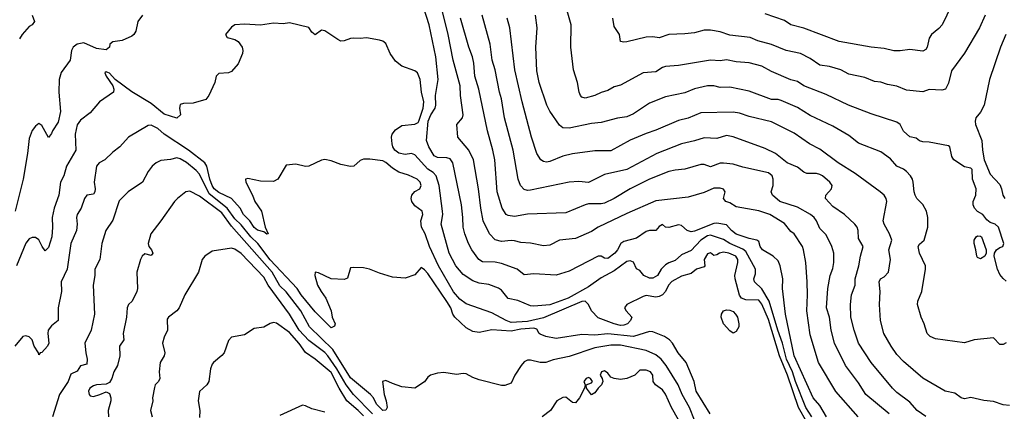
# Model space of a CAD drawing. Header units: metres. Extents: x -46681 to -43747, y -240911 to -237677.
# Tile 63 of 256: x -46213 to -46059, y -240475 to -240414. Entities that reach past the tile are written whole.
import ezdxf

# ---------------------------------------------------------------- set-up
doc = ezdxf.new("R2010")
doc.units = ezdxf.units.M
doc.layers.add('CONTOUR_INDEX', color=1, linetype='Continuous')
doc.layers.add('CONTOUR_INTER', color=3, linetype='Continuous')

msp = doc.modelspace()

# ---------------------------------------------------------------- linework, layer by layer
at = {"layer": 'CONTOUR_INDEX'}
for points, elevation in [([(-46062.39, -240413.02), (-46063.28, -240415.02), (-46065.6, -240418.94), (-46067.6, -240421.69), (-46068.1, -240423.62), (-46068.53, -240424.52), (-46069.1, -240424.71), (-46071.1, -240424.58), (-46072.1, -240424.93), (-46074.6, -240424.68), (-46076.1, -240424.06), (-46077.6, -240423.81), (-46078.6, -240423.45), (-46079.6, -240423.34), (-46081.1, -240422.73), (-46083.6, -240422.2), (-46084.84, -240421.52), (-46086.6, -240421.02), (-46088.1, -240420.81), (-46089.6, -240419.78), (-46091.1, -240419.02), (-46093.33, -240418.52), (-46095.6, -240417.58), (-46097.74, -240417.02), (-46098.96, -240416.52), (-46102.1, -240416.13), (-46103.6, -240415.63), (-46105.1, -240415.35), (-46106.1, -240415.38), (-46107.6, -240415.76), (-46109.1, -240415.95), (-46111.6, -240416.05), (-46113.1, -240416.54), (-46114.1, -240416.39), (-46115.1, -240416.46), (-46118.1, -240417.18), (-46118.6, -240417.24), (-46119.1, -240417.14), (-46119.25, -240416.02), (-46120.1, -240414.81), (-46120.3, -240413.52)], 135), ([(-46077.3, -240475.02), (-46080.96, -240472.02), (-46082.1, -240470.22), (-46084.1, -240467.52), (-46085.81, -240464.02), (-46086.33, -240462.02), (-46086.62, -240460.02), (-46087.09, -240458.52), (-46086.87, -240455.52), (-46086.51, -240453.52), (-46086.1, -240452.45), (-46085.92, -240451.52), (-46085.93, -240450.02), (-46086.21, -240449.02), (-46087.1, -240447.21), (-46088.1, -240446.19), (-46088.62, -240445.02), (-46088.98, -240444.52), (-46089.54, -240444.02), (-46091.6, -240442.89), (-46094.31, -240442.02), (-46095.44, -240441.02), (-46095.69, -240440.52), (-46095.35, -240439.52), (-46095.38, -240438.52), (-46095.5, -240438.02), (-46096.1, -240437.53), (-46100.1, -240436.66), (-46101.6, -240436.21), (-46103.1, -240436.03), (-46103.6, -240436.03), (-46105.1, -240436.64), (-46106.1, -240436.27), (-46106.6, -240436.24), (-46109.1, -240436.99), (-46110.6, -240437.12), (-46111.6, -240437.35), (-46114.6, -240438.53), (-46117.6, -240440.06), (-46120.1, -240441.55), (-46121.6, -240442.25), (-46122.1, -240442.39), (-46124.1, -240442.38), (-46124.6, -240442.51), (-46127.6, -240443.78), (-46133.6, -240444), (-46135.6, -240444.34), (-46136.6, -240444.2), (-46136.91, -240444.02), (-46137.51, -240443.02), (-46138.3, -240440.52), (-46138.68, -240435.52), (-46138.95, -240434.02), (-46139.8, -240431.02), (-46141.12, -240424.52), (-46141.79, -240422.52), (-46141.9, -240420.52), (-46142.12, -240419.52), (-46142.71, -240418.02), (-46144.01, -240413.52)], 130), ([(-46105.18, -240475.02), (-46107.35, -240471.52), (-46107.63, -240470.02), (-46108.89, -240467.02), (-46110.15, -240465.52), (-46111.03, -240464.02), (-46111.47, -240463.52), (-46112.25, -240463.02), (-46114.1, -240462.29), (-46114.6, -240462.22), (-46117.1, -240462.99), (-46121.1, -240462.57), (-46123.1, -240462.81), (-46125.1, -240462.71), (-46129.1, -240463.32), (-46130.72, -240463.02), (-46131.6, -240462.64), (-46131.78, -240462.52), (-46132.1, -240461.88), (-46132.6, -240461.7), (-46134.6, -240461.85), (-46136.1, -240462.17), (-46139.1, -240461.97), (-46141.1, -240462.4), (-46142.1, -240462.23), (-46143.1, -240461.68), (-46144.89, -240460.02), (-46145.19, -240459.52), (-46145.5, -240458.52), (-46146.1, -240457.55), (-46149.1, -240453.23), (-46149.6, -240452.63), (-46150.1, -240452.27), (-46151.1, -240453.41), (-46152.6, -240453.92), (-46154.6, -240453.75), (-46156.6, -240453.16), (-46158.14, -240452.52), (-46159.1, -240452.32), (-46160.6, -240452.26), (-46161.1, -240452.35), (-46161.6, -240453.93), (-46162.1, -240454.16), (-46164.1, -240454.01), (-46166.1, -240453.08), (-46166.6, -240452.99), (-46166.68, -240453.52), (-46166.22, -240455.02), (-46165.68, -240456.02), (-46164.94, -240457.02), (-46164.13, -240459.02), (-46163.97, -240460.02), (-46163.5, -240461.02), (-46163.6, -240461.42), (-46164.1, -240461.66), (-46166.6, -240459.16), (-46168.8, -240456.52), (-46169.42, -240455.52), (-46173.6, -240451.1), (-46175.54, -240448.52), (-46176.6, -240447.49), (-46178.1, -240445.64), (-46179.1, -240444.69), (-46180.31, -240443.02), (-46183.1, -240440.82), (-46184.6, -240437.78), (-46185.1, -240437.2), (-46186.6, -240435.94), (-46187.6, -240435.36), (-46188.1, -240435.22), (-46189.1, -240435.48), (-46190.6, -240435.64), (-46191.36, -240436.02), (-46191.94, -240436.52), (-46192.6, -240437.34), (-46193.48, -240439.02), (-46195.68, -240440.52), (-46197.1, -240441.89), (-46198.1, -240444.89), (-46199.17, -240446.52), (-46199.8, -240448.52), (-46200.12, -240451.02), (-46200.86, -240452.52), (-46200.87, -240453.52), (-46201.14, -240455.02), (-46200.95, -240459.52), (-46201.43, -240462.02), (-46202.45, -240464.02), (-46202.3, -240465.52), (-46202.05, -240466.52), (-46202.1, -240467.3), (-46203.1, -240467.58), (-46203.6, -240468.39), (-46204.6, -240468.85), (-46205.02, -240470.02), (-46206.36, -240472.02), (-46207.47, -240475.52)], 125)]:
    msp.add_lwpolyline(points, dxfattribs=dict(at, elevation=elevation))
at = {"layer": 'CONTOUR_INTER'}
for points, elevation in [([(-46087.07, -240475.52), (-46088.1, -240473.72), (-46089.15, -240472.52), (-46092.11, -240466.02), (-46093.44, -240459.52), (-46093.92, -240455.52), (-46093.87, -240454.02), (-46094.27, -240452.02), (-46094.6, -240451.23), (-46095.37, -240450.52), (-46097.03, -240449.52), (-46097.37, -240449.02), (-46097.6, -240448.25), (-46097.91, -240448.02), (-46099.1, -240447.76), (-46101.1, -240447.08), (-46101.82, -240446.52), (-46102.6, -240445.66), (-46104.1, -240445.36), (-46104.6, -240445.41), (-46107.6, -240446.64), (-46108.1, -240446.73), (-46108.76, -240446.52), (-46109.6, -240445.72), (-46110.1, -240445.64), (-46111.6, -240446.04), (-46112.1, -240446), (-46112.6, -240445.56), (-46113.1, -240445.9), (-46113.59, -240446.52), (-46114.6, -240446.51), (-46115.1, -240446.66), (-46116.6, -240447.69), (-46118.6, -240448.22), (-46119.05, -240448.52), (-46119.56, -240449.52), (-46119.98, -240450.02), (-46121.1, -240450.86), (-46121.6, -240450.82), (-46122.1, -240450.52), (-46122.6, -240450.53), (-46127.1, -240452.83), (-46129.1, -240453.49), (-46132.6, -240453.25), (-46134.1, -240453.43), (-46135.19, -240452.52), (-46137.6, -240451.67), (-46138.6, -240451.44), (-46140.6, -240451.37), (-46141.12, -240451.02), (-46142.22, -240449.52), (-46142.76, -240448.52), (-46143.34, -240447.02), (-46143.59, -240446.02), (-46143.62, -240444.52), (-46143.84, -240442.52), (-46145.17, -240436.02), (-46145.6, -240435.39), (-46146.1, -240435.24), (-46147.6, -240435.17), (-46148.1, -240434.9), (-46148.91, -240433.52), (-46149.27, -240432.52), (-46149.05, -240429.52), (-46148.62, -240428.52), (-46147.95, -240427.52), (-46147.82, -240427.02), (-46147.91, -240425.52), (-46147.46, -240423.02), (-46147.85, -240419.52), (-46148.87, -240414.52), (-46150.1, -240410.59)], 128), ([(-46082.15, -240475.52), (-46085.6, -240471.56), (-46088.3, -240467.02), (-46089.6, -240462.76), (-46090.12, -240459.02), (-46090.01, -240456.52), (-46090.08, -240454.52), (-46090.27, -240451.52), (-46090.63, -240449.52), (-46090.82, -240449.02), (-46092.09, -240447.02), (-46092.6, -240446.68), (-46093.6, -240445.45), (-46095.89, -240444.02), (-46097.6, -240443.46), (-46101.1, -240442.86), (-46102.1, -240442.2), (-46102.71, -240442.02), (-46103.11, -240441.52), (-46102.82, -240440.52), (-46103.1, -240440.11), (-46103.6, -240439.94), (-46104.6, -240439.91), (-46106.1, -240440.6), (-46108.6, -240441.31), (-46113.6, -240441.93), (-46118.1, -240443.85), (-46122.57, -240446.02), (-46123.6, -240446.65), (-46126.1, -240447.75), (-46128.6, -240448.03), (-46130.1, -240448.8), (-46131.1, -240448.91), (-46133.1, -240448.47), (-46134.6, -240448.38), (-46135.6, -240448.14), (-46136.1, -240448.08), (-46137.6, -240448.22), (-46138.6, -240447.99), (-46139.48, -240447.02), (-46140.48, -240445.02), (-46140.85, -240443.02), (-46141.19, -240440.02), (-46141.99, -240435.52), (-46142.69, -240434.02), (-46144.42, -240432.02), (-46144.58, -240430.02), (-46143.67, -240429.02), (-46143.58, -240428.52), (-46143.99, -240425.52), (-46144.06, -240424.02), (-46145.13, -240420.02), (-46145.93, -240416.02), (-46147.1, -240411.24)], 129), ([(-46067.6, -240411.52), (-46069.08, -240414.52), (-46069.6, -240415.13), (-46070.75, -240416.02), (-46071.1, -240416.59), (-46071.41, -240418.02), (-46071.6, -240418.38), (-46072.1, -240418.65), (-46074.1, -240418.35), (-46075.6, -240418.6), (-46076.6, -240418.59), (-46078.1, -240418.21), (-46080.1, -240418.01), (-46085.1, -240417.14), (-46090.6, -240415.07), (-46092.6, -240414.53), (-46093.6, -240413.87), (-46096.6, -240412.84)], 136), ([(-46193.45, -240413.02), (-46194.19, -240414.02), (-46194.51, -240415.52), (-46194.79, -240416.02), (-46195.1, -240416.28), (-46196.6, -240416.96), (-46198.1, -240417.17), (-46198.52, -240417.52), (-46198.6, -240418.03), (-46199.1, -240418.44), (-46200.6, -240418.23), (-46202.6, -240417.32), (-46203.6, -240417.56), (-46204.25, -240418.02), (-46204.51, -240418.52), (-46204.72, -240420.02), (-46206.1, -240421.96), (-46206.43, -240423.02), (-46206.5, -240425.02), (-46206.24, -240428.02), (-46206.6, -240429.69), (-46207.44, -240431.02), (-46207.6, -240431.45), (-46208.1, -240432.05), (-46209.1, -240430.18), (-46209.6, -240429.9), (-46210.1, -240430.28), (-46210.6, -240430.96), (-46211.1, -240432.21), (-46211.36, -240434.52), (-46212.05, -240438.52), (-46213.25, -240443.52)], 128), ([(-46210.64, -240413.02), (-46210.25, -240414.02), (-46210.6, -240414.52), (-46211.1, -240414.79), (-46212.18, -240416.02), (-46212.6, -240416.73)], 129), ([(-46071.6, -240475.44), (-46072.96, -240474.52), (-46074.1, -240473.23), (-46076.1, -240471.72), (-46076.82, -240471.02), (-46080.1, -240467.07), (-46082.09, -240464.02), (-46082.78, -240462.02), (-46083.29, -240460.02), (-46083.34, -240458.02), (-46083.19, -240456.52), (-46082.63, -240455.02), (-46082.62, -240454.02), (-46082.01, -240452.02), (-46081.8, -240450.52), (-46081.34, -240449.02), (-46082.1, -240447.76), (-46082.16, -240446.52), (-46082.29, -240446.02), (-46082.65, -240445.52), (-46084.29, -240444.02), (-46086.1, -240442.81), (-46087.21, -240441.52), (-46087.17, -240441.02), (-46086.3, -240440.02), (-46086.18, -240439.52), (-46086.55, -240439.02), (-46087.71, -240438.02), (-46088.1, -240437.83), (-46088.6, -240437.64), (-46090.1, -240437.64), (-46090.6, -240437.46), (-46091.6, -240436.66), (-46093.16, -240436.02), (-46095, -240434.52), (-46096.6, -240433.75), (-46101.6, -240431.95), (-46102.6, -240431.75), (-46104.1, -240432.19), (-46106.1, -240432.11), (-46107.6, -240432.6), (-46109.6, -240433.04), (-46113.46, -240434.52), (-46118.1, -240437.01), (-46121.6, -240437.8), (-46124.1, -240439.08), (-46125.6, -240438.89), (-46127.1, -240438.99), (-46133.1, -240440.27), (-46133.6, -240440.29), (-46134.1, -240440.14), (-46134.67, -240439.52), (-46135.03, -240438.52), (-46135.79, -240434.02), (-46137.13, -240429.02), (-46137.6, -240426.03), (-46137.95, -240425.02), (-46138.6, -240421.52), (-46139.07, -240420.02), (-46139.38, -240417.52), (-46140.61, -240413.02)], 131), ([(-46059.1, -240464), (-46059.6, -240464.25), (-46060.1, -240464.25), (-46061.1, -240463.21), (-46064.1, -240463.54), (-46065.6, -240463.99), (-46070.1, -240463.36), (-46070.95, -240463.02), (-46071.43, -240462.52), (-46071.89, -240461.02), (-46072.35, -240460.02), (-46072.89, -240458.02), (-46072.88, -240457.52), (-46072.26, -240456.02), (-46071.65, -240452.52), (-46071.68, -240452.02), (-46072.6, -240450.03), (-46072.8, -240449.02), (-46072.6, -240448.66), (-46071.85, -240448.02), (-46071.3, -240446.02), (-46071.32, -240444.52), (-46071.51, -240443.52), (-46072.1, -240442.5), (-46073, -240441.52), (-46073.28, -240441.02), (-46073.45, -240440.52), (-46073.56, -240439.02), (-46073.69, -240438.52), (-46074.02, -240438.02), (-46074.6, -240437.32), (-46075.1, -240436.96), (-46076.1, -240436.53), (-46077.1, -240435.37), (-46078.6, -240434.3), (-46082.1, -240432.93), (-46083.6, -240431.75), (-46086.1, -240430.3), (-46089.6, -240428.63), (-46091.6, -240427.41), (-46094.1, -240426.32), (-46094.6, -240426.17), (-46095.6, -240426.15), (-46099.1, -240424.83), (-46102.1, -240424.21), (-46103.6, -240424.29), (-46104.6, -240424.03), (-46105.6, -240424.04), (-46107.6, -240424.49), (-46109.1, -240425.13), (-46112.1, -240425.75), (-46114.6, -240426.71), (-46117.1, -240428.38), (-46118.1, -240428.82), (-46119.6, -240429.06), (-46122.1, -240429.71), (-46123.6, -240429.89), (-46127.1, -240430.61), (-46128.1, -240430.54), (-46128.6, -240430.16), (-46130.1, -240427.95), (-46130.59, -240427.02), (-46131.78, -240423.52), (-46132.1, -240421.71), (-46132.27, -240418.02), (-46132.07, -240415.02), (-46132.33, -240413.02)], 133), ([(-46059.1, -240454.38), (-46059.6, -240453.99), (-46060.1, -240453.36), (-46060.45, -240452.52), (-46060.98, -240450.52), (-46060.92, -240450.02), (-46060.6, -240449.54), (-46060.1, -240449.17), (-46059.62, -240449.02), (-46059.5, -240448.52), (-46060.32, -240446.02), (-46060.82, -240445.52), (-46061.6, -240445.3), (-46062.1, -240444.88), (-46062.77, -240444.02), (-46063.6, -240443.55), (-46064.05, -240443.02), (-46064.24, -240442.52), (-46064.25, -240442.02), (-46063.86, -240441.02), (-46063.77, -240440.02), (-46064.34, -240438.52), (-46064.42, -240437.02), (-46064.6, -240436.8), (-46065.6, -240436.64), (-46067.25, -240435.52), (-46067.59, -240435.02), (-46067.88, -240433.52), (-46068.1, -240433.33), (-46071.1, -240432.77), (-46072.1, -240432.71), (-46072.6, -240432.57), (-46073.1, -240432.17), (-46074.1, -240431.95), (-46075.1, -240431.09), (-46075.58, -240430.02), (-46076.1, -240429.68), (-46080.1, -240428.37), (-46083.64, -240427.02), (-46087.1, -240425.39), (-46090.6, -240424.01), (-46091.6, -240423.37), (-46092.6, -240423.09), (-46095.6, -240421.81), (-46097.1, -240420.95), (-46099.1, -240420.43), (-46101.1, -240420.31), (-46102.6, -240420), (-46103.6, -240420.12), (-46105.1, -240420.04), (-46110.1, -240420.88), (-46112.1, -240420.99), (-46112.6, -240421.16), (-46113.6, -240421.83), (-46115.6, -240422.02), (-46119.1, -240423.9), (-46120.1, -240424.2), (-46121.1, -240424.75), (-46122.1, -240425.04), (-46123.1, -240425.55), (-46124.6, -240425.94), (-46125.1, -240425.81), (-46125.35, -240425.52), (-46125.53, -240425.02), (-46125.82, -240423.52), (-46126.43, -240421.52), (-46126.82, -240418.02), (-46126.76, -240414.52), (-46127.51, -240412.02)], 134), ([(-46089.33, -240475.52), (-46090.27, -240474.02), (-46091.9, -240470.02), (-46092.35, -240468.52), (-46093.27, -240466.52), (-46093.93, -240464.02), (-46094.65, -240462.02), (-46095.98, -240457.52), (-46097.1, -240455.61), (-46098.27, -240454.52), (-46098.36, -240454.02), (-46098.1, -240453.24), (-46098.09, -240452.52), (-46099.6, -240449.8), (-46100.1, -240449.4), (-46102.1, -240448.53), (-46103.1, -240447.9), (-46105.1, -240447.26), (-46105.6, -240447.34), (-46106.61, -240448.02), (-46108.1, -240449.61), (-46109.6, -240450.32), (-46110.6, -240451.17), (-46111.6, -240451.53), (-46112.1, -240451.85), (-46112.76, -240452.52), (-46113.34, -240453.52), (-46114.1, -240453.95), (-46114.6, -240453.95), (-46115.48, -240453.52), (-46116.1, -240452.74), (-46116.6, -240452.48), (-46117.1, -240451.44), (-46117.6, -240451.22), (-46118.1, -240451.33), (-46120.1, -240452.81), (-46122.1, -240453.9), (-46124.1, -240455.28), (-46127.24, -240457.02), (-46130.1, -240458.1), (-46132.6, -240458.31), (-46133.1, -240458.24), (-46135.1, -240457.38), (-46136.6, -240457.08), (-46137.6, -240455.82), (-46138.1, -240455.49), (-46139.6, -240454.93), (-46141.1, -240454.7), (-46142.1, -240454.35), (-46143.6, -240453.35), (-46144.74, -240452.02), (-46145.77, -240450.02), (-46147.02, -240445.52), (-46146.77, -240444.02), (-46146.82, -240443.52), (-46147.3, -240439.52), (-46147.77, -240438.02), (-46148.25, -240437.52), (-46149.1, -240436.99), (-46151.1, -240434.77), (-46151.6, -240434.57), (-46152.6, -240434.68), (-46153.6, -240434.49), (-46154.21, -240434.02), (-46154.52, -240433.52), (-46154.64, -240433.02), (-46154.72, -240432.02), (-46154.62, -240431.52), (-46154.1, -240430.86), (-46153.1, -240430.19), (-46151.1, -240429.97), (-46150.6, -240429.72), (-46150.49, -240429.52), (-46149.82, -240427.52), (-46149.69, -240426.52), (-46150.05, -240425.02), (-46150.27, -240423.02), (-46150.67, -240422.02), (-46151.1, -240421.71), (-46153.1, -240420.94), (-46154.1, -240420.19), (-46154.93, -240419.02), (-46155.6, -240417.45), (-46156.1, -240417.1), (-46156.6, -240416.91), (-46158.6, -240416.58), (-46159.6, -240416.68), (-46160.6, -240416.59), (-46161.1, -240416.66), (-46162.1, -240417.04), (-46162.6, -240417.06), (-46163.1, -240416.84), (-46165.1, -240415.46), (-46165.6, -240415.37), (-46166.6, -240416.09), (-46167.1, -240415.7), (-46167.6, -240414.94), (-46170.6, -240414.24), (-46171.6, -240414.4), (-46173.1, -240414.28), (-46175.1, -240414.58), (-46177.6, -240414.41), (-46179.1, -240414.56), (-46179.6, -240414.92), (-46180.54, -240416.02), (-46180.28, -240416.52), (-46179.1, -240416.82), (-46178.6, -240417.13), (-46177.97, -240418.02), (-46177.86, -240418.52), (-46177.91, -240419.02), (-46178.6, -240420.62), (-46179.6, -240421.77), (-46180.1, -240422.02), (-46181.6, -240422.13), (-46182.01, -240422.52), (-46182.19, -240423.52), (-46183.17, -240425.52), (-46183.6, -240426.13), (-46185.6, -240426.71), (-46187.1, -240426.78), (-46187.6, -240426.94), (-46187.71, -240427.52), (-46187.55, -240428.52), (-46188.1, -240429.03), (-46190.1, -240428.45), (-46192.1, -240426.76), (-46195.1, -240424.95), (-46197.72, -240423.02), (-46198.6, -240422.07), (-46199.1, -240421.82), (-46199.33, -240422.02), (-46199.14, -240422.52), (-46198.08, -240424.02), (-46197.9, -240424.52), (-46197.99, -240425.02), (-46200.15, -240426.52), (-46201.6, -240428.23), (-46203.1, -240429.37), (-46203.6, -240430.11), (-46203.94, -240431.52), (-46203.81, -240434.02), (-46205.27, -240436.52), (-46205.7, -240438.02), (-46206.21, -240439.02), (-46206.47, -240441.02), (-46207.22, -240443.02), (-46207.54, -240444.52), (-46207.46, -240446.02), (-46207.57, -240447.52), (-46208.1, -240449.16), (-46208.6, -240449.67), (-46209.08, -240449.02), (-46209.6, -240447.95), (-46210.1, -240447.59), (-46210.6, -240447.6), (-46211.1, -240447.8), (-46211.6, -240448.5), (-46213.04, -240452.02)], 127), ([(-46058.6, -240473.75), (-46059.6, -240473.64), (-46061.1, -240473.13), (-46062.6, -240472.98), (-46064.6, -240472.5), (-46065.6, -240472.68), (-46066.1, -240472.53), (-46067.1, -240471.79), (-46068.6, -240471.52), (-46072.1, -240469.46), (-46075.1, -240466.87), (-46076.1, -240465.82), (-46077.01, -240464.52), (-46078.13, -240462.52), (-46078.69, -240460.52), (-46078.81, -240458.02), (-46078.73, -240456.02), (-46078.87, -240454.52), (-46078.66, -240454.02), (-46078.1, -240453.7), (-46077.42, -240453.02), (-46077.12, -240451.02), (-46077.35, -240449.52), (-46076.91, -240448.02), (-46077.26, -240447.02), (-46078.11, -240445.52), (-46078.25, -240445.02), (-46077.67, -240442.02), (-46077.79, -240441.52), (-46078.12, -240441.02), (-46078.73, -240440.52), (-46082.6, -240437.64), (-46085.24, -240436.02), (-46088.1, -240433.85), (-46089.72, -240433.02), (-46092.1, -240431.38), (-46095.6, -240429.6), (-46099.1, -240428.77), (-46100.6, -240428.25), (-46101.6, -240428.12), (-46106.6, -240428.22), (-46108.6, -240429.05), (-46110.1, -240429.42), (-46113.6, -240430.94), (-46115.1, -240431.42), (-46117.6, -240432.46), (-46120.6, -240434.11), (-46123.1, -240434.15), (-46126.6, -240434.61), (-46128.1, -240434.97), (-46130.1, -240435.78), (-46130.6, -240435.87), (-46131.1, -240435.8), (-46131.48, -240435.52), (-46132.1, -240434.52), (-46132.96, -240432.02), (-46134.42, -240426.52), (-46135.52, -240421.52), (-46136.32, -240415.02), (-46136.74, -240413.52)], 132), ([(-46059.15, -240416.02), (-46060.02, -240418.02), (-46061.7, -240423.02), (-46062.54, -240427.02), (-46063.1, -240428.13), (-46063.83, -240429.02), (-46063.94, -240429.52), (-46063.89, -240430.02), (-46062.92, -240432.52), (-46062.82, -240434.02), (-46062.55, -240435.52), (-46061.6, -240437.77), (-46060.1, -240439.36), (-46059.82, -240440.02), (-46059.62, -240441.02), (-46059.34, -240441.52)], 134), ([(-46090.1, -240476.34), (-46091.42, -240474.02), (-46093.12, -240469.02), (-46094.35, -240466.02), (-46096.1, -240460.37), (-46097.1, -240457.95), (-46097.6, -240457.37), (-46099.6, -240457.31), (-46100.27, -240457.02), (-46100.6, -240456.59), (-46101.28, -240454.02), (-46101.32, -240453.52), (-46100.84, -240451.52), (-46100.85, -240451.02), (-46101.16, -240450.52), (-46102.26, -240450.02), (-46103.1, -240449.88), (-46103.7, -240450.02), (-46104.1, -240450.32), (-46104.6, -240450.4), (-46105.1, -240450.01), (-46105.6, -240450.17), (-46106.07, -240451.02), (-46106.01, -240452.02), (-46106.1, -240452.15), (-46107.3, -240452.52), (-46108.1, -240453.2), (-46109.6, -240453.61), (-46111.1, -240454.43), (-46111.65, -240455.02), (-46112.09, -240456.02), (-46112.6, -240456.52), (-46113.1, -240456.8), (-46113.6, -240456.89), (-46115.1, -240456.65), (-46115.6, -240456.76), (-46118.13, -240458.02), (-46118.47, -240458.52), (-46118.23, -240459.02), (-46117.36, -240460.02), (-46117.57, -240460.52), (-46118, -240461.02), (-46118.6, -240461.25), (-46119.1, -240461.27), (-46120.1, -240461.03), (-46122.6, -240460.08), (-46123.62, -240459.02), (-46124.09, -240458.02), (-46124.6, -240457.51), (-46125.1, -240457.58), (-46131.1, -240460.09), (-46133.6, -240460.68), (-46136.1, -240460.8), (-46136.87, -240460.52), (-46139.1, -240459.33), (-46143.1, -240457.9), (-46144.1, -240457.18), (-46145.1, -240456.06), (-46147.44, -240452.02), (-46148.81, -240449.02), (-46149.5, -240447.02), (-46150.04, -240446.02), (-46150.17, -240445.02), (-46149.84, -240444.02), (-46149.95, -240443.52), (-46151.1, -240442.69), (-46151.56, -240442.02), (-46151.68, -240441.52), (-46151.57, -240441.02), (-46151.1, -240440.43), (-46150.32, -240440.02), (-46150.14, -240439.52), (-46150.27, -240439.02), (-46150.73, -240438.52), (-46152.1, -240437.9), (-46153.6, -240437.46), (-46154.6, -240436.8), (-46155.6, -240435.93), (-46156.1, -240435.68), (-46158.1, -240435.42), (-46159.1, -240435.45), (-46159.6, -240435.63), (-46160.6, -240436.5), (-46161.1, -240436.57), (-46162.6, -240436.27), (-46164.1, -240435.69), (-46165.1, -240435.49), (-46165.6, -240435.58), (-46167.6, -240436.52), (-46168.1, -240436.55), (-46169.6, -240436.2), (-46171.1, -240436.37), (-46172.43, -240438.52), (-46173.1, -240438.89), (-46175.1, -240438.86), (-46177.1, -240438.42), (-46177.42, -240438.52), (-46177.39, -240439.02), (-46176.36, -240441.02), (-46176, -240442.02), (-46174.96, -240443.52), (-46174.39, -240446.02), (-46173.9, -240447.02), (-46174.1, -240447.07), (-46174.6, -240446.73), (-46175.6, -240446.45), (-46176.1, -240446.04), (-46176.78, -240445.02), (-46177.74, -240444.02), (-46178.28, -240443.02), (-46179.6, -240441.53), (-46181.6, -240440.61), (-46182.33, -240440.02), (-46182.65, -240439.52), (-46183.01, -240438.52), (-46183.44, -240436.52), (-46183.78, -240436.02), (-46186.31, -240434.02), (-46190.1, -240431.52), (-46191.1, -240430.65), (-46192.1, -240430.12), (-46192.6, -240430.19), (-46195.63, -240432.02), (-46196.97, -240433.52), (-46198.1, -240434.34), (-46199.31, -240435.52), (-46200.2, -240436.02), (-46200.64, -240436.52), (-46200.98, -240439.02), (-46200.84, -240440.02), (-46200.9, -240440.52), (-46201.1, -240440.86), (-46202.1, -240441.05), (-46202.51, -240441.52), (-46202.98, -240443.02), (-46203.63, -240444.02), (-46203.74, -240444.52), (-46203.65, -240445.52), (-46203.73, -240446.52), (-46204.59, -240448.52), (-46205.18, -240452.52), (-46206.1, -240454.52), (-46206.05, -240456.02), (-46206.58, -240458.52), (-46206.59, -240460.52), (-46207.6, -240461.32), (-46208.14, -240462.02), (-46208.2, -240462.52), (-46208.04, -240464.02), (-46208.24, -240464.52), (-46209.1, -240465.49), (-46209.4, -240465.52), (-46209.6, -240465.86), (-46209.63, -240465.52), (-46210.3, -240464.52), (-46210.62, -240463.52), (-46211.1, -240463.03), (-46211.6, -240462.91), (-46212.1, -240462.98), (-46213.3, -240464.52)], 126), ([(-46107.62, -240476.02), (-46108.37, -240474.02), (-46109.51, -240472.02), (-46110.15, -240470.52), (-46112.03, -240467.52), (-46112.79, -240466.52), (-46113.6, -240465.86), (-46115.1, -240465.18), (-46119.1, -240464.35), (-46120.6, -240464.35), (-46123.1, -240464.76), (-46127.1, -240466.12), (-46129.6, -240466.64), (-46130.74, -240467.02), (-46131.6, -240467.05), (-46133.1, -240466.69), (-46133.6, -240466.69), (-46134.1, -240466.95), (-46134.55, -240467.52), (-46135.52, -240469.02), (-46136.1, -240470.26), (-46137.1, -240470.6), (-46137.6, -240470.6), (-46141.1, -240469.73), (-46142.1, -240469.4), (-46143.1, -240468.83), (-46143.6, -240468.76), (-46144.6, -240468.89), (-46146.6, -240468.59), (-46147.6, -240468.71), (-46148.65, -240469.02), (-46149.1, -240469.31), (-46149.6, -240470.03), (-46151.1, -240471.06), (-46153.1, -240470.82), (-46154.6, -240470.33), (-46155.6, -240469.84), (-46156.11, -240470.02), (-46155.88, -240472.02), (-46155.54, -240473.02), (-46155.43, -240474.02), (-46155.6, -240474.46), (-46156.1, -240474.51), (-46157.06, -240473.52), (-46157.53, -240472.52), (-46157.98, -240472.02), (-46161.1, -240469.42), (-46163.86, -240465.02), (-46167.49, -240461.52), (-46168.82, -240459.02), (-46171.1, -240456.08), (-46172.1, -240455.1), (-46173.31, -240453.02), (-46179.6, -240445.86), (-46181.1, -240443.77), (-46184.6, -240441.16), (-46186.1, -240440.41), (-46186.72, -240440.52), (-46188.03, -240441.52), (-46188.51, -240442.02), (-46190.6, -240445.03), (-46192.19, -240447.02), (-46192.59, -240448.52), (-46192.5, -240449.02), (-46192.06, -240449.52), (-46191.86, -240450.02), (-46192.1, -240450.4), (-46193.1, -240450.15), (-46193.53, -240450.52), (-46193.75, -240451.02), (-46194.32, -240453.02), (-46194.24, -240455.52), (-46194.34, -240456.02), (-46195.08, -240457.52), (-46195.63, -240458.02), (-46195.86, -240458.52), (-46195.94, -240460.02), (-46196.45, -240462.52), (-46196.37, -240463.52), (-46197.06, -240464.52), (-46196.97, -240466.02), (-46197.36, -240467.52), (-46197.93, -240468.52), (-46198.22, -240469.52), (-46198.6, -240470.16), (-46199.1, -240470.4), (-46200.6, -240470.51), (-46201.1, -240470.67), (-46201.63, -240471.02), (-46201.86, -240471.52), (-46201.77, -240472.02), (-46201.6, -240472.24), (-46201.1, -240472.31), (-46200.1, -240472.04), (-46199.1, -240471.6), (-46198.6, -240471.86), (-46198.37, -240472.52), (-46198.38, -240473.02), (-46198.78, -240474.52), (-46198.74, -240475.52)], 124), ([(-46063.77, -240447.52), (-46063.6, -240447.37), (-46063.1, -240447.39), (-46062.95, -240447.52), (-46062.21, -240449.52), (-46062.22, -240450.02), (-46062.46, -240450.52), (-46063.1, -240450.92), (-46063.6, -240450.71), (-46063.7, -240450.52), (-46063.81, -240449.52), (-46064.09, -240448.52), (-46064.07, -240448.02), (-46063.77, -240447.52)], 134), ([(-46157.68, -240475.02), (-46160.64, -240472.02), (-46161.77, -240470.52), (-46163.24, -240468.02), (-46164.62, -240466.02), (-46165.1, -240465.51), (-46167.6, -240463.63), (-46169.1, -240462.04), (-46170.59, -240459.52), (-46173.89, -240455.02), (-46174.6, -240453.79), (-46178.1, -240450.07), (-46179.1, -240449.43), (-46179.6, -240449.26), (-46182.6, -240449.74), (-46183.75, -240450.52), (-46184.16, -240451.02), (-46184.73, -240453.02), (-46186.86, -240456.52), (-46187.74, -240458.52), (-46188.1, -240459.03), (-46189.43, -240460.02), (-46189.6, -240460.33), (-46189.58, -240462.02), (-46190.1, -240463.12), (-46190.34, -240464.02), (-46190, -240465.52), (-46190.11, -240466.02), (-46190.69, -240467.02), (-46190.86, -240468.52), (-46190.75, -240469.52), (-46190.96, -240470.02), (-46191.5, -240470.52), (-46191.6, -240470.94), (-46191.9, -240472.52), (-46191.85, -240473.02), (-46192.22, -240474.52), (-46191.95, -240475.52)], 123), ([(-46103.07, -240459.02), (-46102.6, -240458.86), (-46102.1, -240458.89), (-46101.6, -240459.12), (-46101.2, -240459.52), (-46100.92, -240460.02), (-46100.69, -240461.02), (-46100.68, -240461.52), (-46101.1, -240462.21), (-46101.6, -240462.46), (-46102.1, -240462.14), (-46103.1, -240461.05), (-46103.45, -240460.02), (-46103.41, -240459.52), (-46103.07, -240459.02)], 126), ([(-46159.1, -240475.35), (-46159.9, -240474.52), (-46161.7, -240473.02), (-46162.89, -240471.02), (-46164.1, -240468.59), (-46166.6, -240466.51), (-46168.1, -240465.49), (-46169.1, -240464.07), (-46170.6, -240462.39), (-46172.6, -240460.93), (-46173.1, -240460.82), (-46173.6, -240460.96), (-46174.6, -240461.53), (-46176.1, -240461.77), (-46177.6, -240462.76), (-46179.6, -240463.13), (-46180.1, -240463.65), (-46180.74, -240465.52), (-46181.1, -240465.97), (-46182.42, -240467.02), (-46182.6, -240467.32), (-46182.88, -240468.02), (-46183.13, -240470.02), (-46183.43, -240470.52), (-46184.6, -240471.53), (-46184.81, -240473.02), (-46184.57, -240474.52), (-46184.6, -240475.58)], 122), ([(-46110.1, -240475.96), (-46111.17, -240474.02), (-46112.1, -240471.96), (-46112.6, -240471.32), (-46113.66, -240470.52), (-46114.01, -240470.02), (-46114.08, -240469.02), (-46114.42, -240468.52), (-46115.1, -240468.24), (-46116.1, -240468.22), (-46116.89, -240469.02), (-46118.1, -240469.55), (-46119.1, -240469.7), (-46120.1, -240469.55), (-46120.6, -240469.32), (-46121.1, -240468.7), (-46121.6, -240468.36), (-46122.07, -240468.52), (-46122.29, -240469.02), (-46121.98, -240469.52), (-46121.88, -240470.02), (-46122.05, -240470.52), (-46122.59, -240471.02), (-46123.1, -240471.74), (-46123.6, -240472.06), (-46124.39, -240471.02), (-46124.43, -240470.52), (-46123.6, -240470.19), (-46123.44, -240470.02), (-46123.77, -240469.52), (-46124.1, -240469.36), (-46124.47, -240469.52), (-46124.79, -240470.02), (-46124.63, -240470.52), (-46124.73, -240471.02), (-46125.48, -240472.52), (-46126.1, -240473.33), (-46126.6, -240473.24), (-46127.6, -240472.44), (-46128.1, -240472.51), (-46128.99, -240473.02), (-46129.98, -240474.52), (-46131.28, -240475.52)], 123), ([(-46165.1, -240474.77), (-46167.1, -240474.26), (-46168.1, -240473.76), (-46168.6, -240473.66), (-46172.1, -240475.31)], 121)]:
    msp.add_lwpolyline(points, dxfattribs=dict(at, elevation=elevation))

doc.saveas('drawing.dxf')
